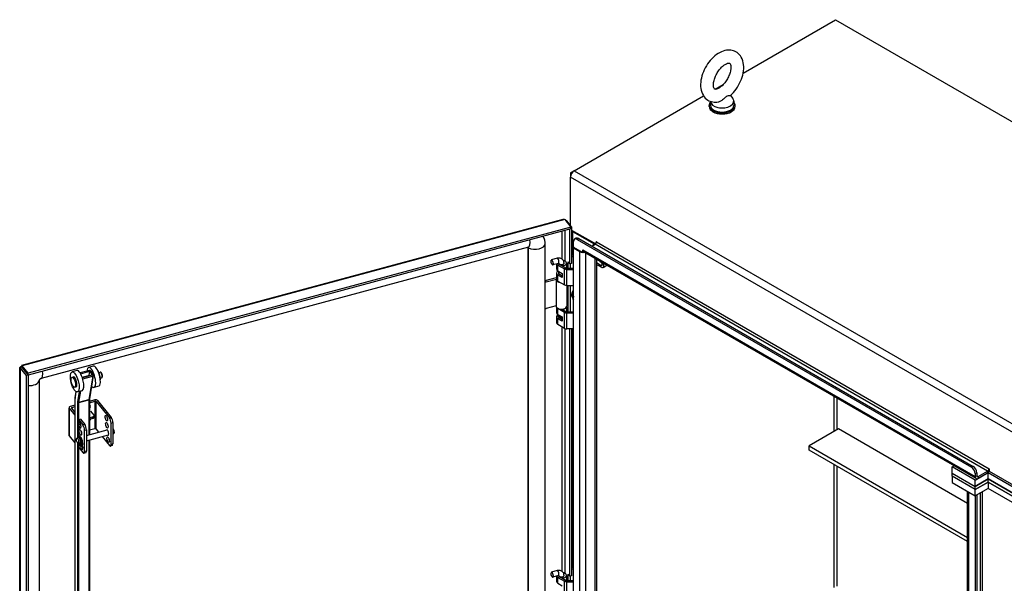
# Model space of a CAD drawing. Extents: x 807 to 1172, y 30 to 260.
# Tile 213 of 214: x 1086 to 1126, y 231 to 253. Entities that reach past the tile are written whole.
import ezdxf

# ---------------------------------------------------------------- set-up
doc = ezdxf.new("R2010")
doc.units = 0
doc.header["$LTSCALE"] = 4
doc.header["$MEASUREMENT"] = 0
doc.layers.get('0').update_dxf_attribs({"linetype": 'CONTINUOUS'})

msp = doc.modelspace()

# ---------------------------------------------------------------- linework, layer by layer
for p, q in [((1115.041, 251.249), (1118.798, 253.417)), ((1118.798, 253.417), (1154.647, 232.72)), ((1113.9, 250.59), (1114.229, 250.78)), ((1108.162, 247.277), (1113.43, 250.318)), ((1113.712, 250.098), (1113.712, 249.934)), ((1114.527, 250.338), (1114.619, 250.217)), ((1114.659, 250.107), (1114.659, 249.934)), ((1113.657, 249.891), (1113.657, 249.934)), ((1114.714, 249.891), (1114.714, 249.934)), ((1108.162, 247.277), (1108.015, 247.192)), ((1108.015, 247.192), (1108.015, 247.023)), ((1108.058, 247.167), (1108.015, 247.192)), ((1108.162, 247.277), (1144.011, 226.579)), ((1108.015, 245.053), (1108.015, 247.023)), ((1143.865, 226.325), (1108.015, 247.023)), ((1085.693, 239.379), (1107.711, 245.307)), ((1107.785, 245.29), (1085.706, 239.346)), ((1107.785, 245.29), (1108.027, 244.99)), ((1107.833, 245.23), (1107.865, 245.239)), ((1108.063, 244.994), (1107.865, 245.239)), ((1108.027, 244.99), (1085.948, 239.046)), ((1108.027, 244.918), (1085.948, 238.974)), ((1107.68, 243.682), (1107.68, 244.825)), ((1107.786, 244.853), (1107.786, 243.61)), ((1107.983, 243.491), (1107.983, 244.906)), ((1108.027, 244.985), (1108.063, 244.994)), ((1108.027, 244.918), (1108.027, 244.99)), ((1108.063, 244.994), (1108.063, 243.512)), ((1108.063, 244.869), (1109.04, 244.305)), ((1108.13, 244.83), (1108.099, 244.812)), ((1108.099, 244.812), (1108.957, 244.317)), ((1108.099, 244.812), (1108.099, 243.862)), ((1108.141, 244.177), (1108.141, 244.4)), ((1108.247, 244.533), (1108.185, 244.497)), ((1108.29, 244.487), (1108.353, 244.523)), ((1108.29, 244.487), (1124.333, 235.225)), ((1108.353, 244.523), (1124.395, 235.261)), ((1109.065, 244.391), (1109.07, 244.393)), ((1109.065, 244.344), (1109.065, 244.391)), ((1109.075, 244.385), (1125.043, 235.166)), ((1106.304, 244.171), (1086.483, 238.835)), ((1106.288, 201.837), (1106.288, 244.166)), ((1106.312, 201.8), (1106.312, 244.145)), ((1106.984, 201.969), (1106.984, 244.315)), ((1108.141, 244.177), (1108.515, 243.961)), ((1108.172, 244.159), (1108.141, 244.141)), ((1108.141, 244.141), (1108.396, 243.994)), ((1108.141, 201.738), (1108.141, 244.141)), ((1108.396, 243.994), (1108.428, 244.012)), ((1108.396, 201.591), (1108.396, 243.994)), ((1108.515, 243.961), (1108.515, 244.062)), ((1108.515, 244.062), (1108.515, 244.062)), ((1108.515, 244.062), (1108.515, 244.062)), ((1108.515, 244.062), (1124.483, 234.843)), ((1108.515, 243.961), (1108.553, 243.983)), ((1124.517, 234.766), (1108.549, 243.985)), ((1108.889, 244.213), (1109.019, 244.288)), ((1108.957, 244.317), (1108.988, 244.335)), ((1108.957, 244.252), (1108.957, 244.317)), ((1124.986, 235.069), (1109.019, 244.288)), ((1107.229, 243.635), (1107.233, 243.645)), ((1107.476, 243.718), (1107.244, 243.655)), ((1107.791, 243.608), (1107.746, 243.582)), ((1107.916, 243.316), (1107.916, 243.574)), ((1107.916, 243.574), (1107.983, 243.491)), ((1108.063, 243.837), (1108.103, 243.86)), ((1108.063, 243.811), (1108.141, 243.766)), ((1108.103, 243.86), (1108.141, 243.838)), ((1108.633, 243.937), (1108.633, 201.591)), ((1109.019, 201.813), (1109.019, 243.714)), ((1109.068, 243.686), (1109.068, 201.882)), ((1109.259, 243.551), (1109.227, 243.57)), ((1107.276, 243.461), (1107.285, 243.455)), ((1107.531, 243.514), (1107.299, 243.451)), ((1107.445, 243.491), (1107.445, 243.287)), ((1107.505, 243.442), (1107.567, 243.478)), ((1107.505, 243.205), (1107.505, 243.442)), ((1107.505, 243.442), (1107.77, 243.289)), ((1107.505, 243.205), (1107.677, 243.105)), ((1107.542, 243.5), (1107.542, 243.516)), ((1107.542, 243.09), (1107.542, 243.183)), ((1107.567, 243.478), (1107.832, 243.325)), ((1107.677, 243.415), (1107.677, 243.461)), ((1107.677, 243.461), (1107.7, 243.412)), ((1107.7, 243.401), (1107.7, 243.412)), ((1107.753, 243.5), (1107.753, 243.525)), ((1107.77, 243.289), (1107.832, 243.325)), ((1107.77, 242.642), (1107.77, 243.289)), ((1107.85, 243.525), (1107.85, 243.319)), ((1107.869, 243.316), (1108.141, 243.316)), ((1107.869, 243.266), (1107.869, 243.316)), ((1107.869, 243.266), (1108.141, 243.266)), ((1107.869, 242.618), (1107.869, 243.266)), ((1108.063, 243.512), (1107.983, 243.491)), ((1107.996, 243.494), (1107.996, 243.316)), ((1109.068, 243.542), (1109.259, 243.431)), ((1109.259, 243.358), (1109.068, 243.469)), ((1109.259, 243.431), (1109.311, 243.461)), ((1109.34, 243.35), (1109.495, 243.439)), ((1106.984, 242.814), (1107.445, 242.939)), ((1107.02, 242.76), (1106.984, 242.805)), ((1107.02, 242.76), (1107.446, 242.874)), ((1107.447, 242.862), (1107.432, 242.862)), ((1107.432, 242.856), (1107.432, 241.776)), ((1107.445, 243.115), (1107.445, 242.877)), ((1107.505, 243.032), (1107.567, 243.068)), ((1107.677, 242.932), (1107.505, 243.032)), ((1107.505, 242.795), (1107.505, 243.032)), ((1107.505, 242.795), (1107.77, 242.642)), ((1107.567, 243.068), (1107.677, 243.004)), ((1107.677, 243.105), (1107.677, 242.932)), ((1107.677, 243.051), (1107.677, 243.051)), ((1107.677, 243.004), (1107.677, 243.051)), ((1107.863, 242.618), (1107.863, 241.776)), ((1107.869, 242.618), (1108.141, 242.618)), ((1107.916, 241.546), (1107.916, 242.618)), ((1107.996, 242.618), (1107.996, 241.546)), ((1108.141, 242.174), (1108.125, 242.182)), ((1108.128, 242.136), (1108.141, 242.13)), ((1107.432, 241.791), (1107.02, 241.68)), ((1107.445, 241.733), (1107.445, 241.517)), ((1107.505, 241.672), (1107.515, 241.678)), ((1107.77, 241.519), (1107.505, 241.672)), ((1107.505, 241.435), (1107.505, 241.672)), ((1107.664, 241.652), (1107.832, 241.555)), ((1107.677, 241.644), (1107.677, 241.653)), ((1107.7, 241.642), (1107.694, 241.655)), ((1107.7, 241.631), (1107.7, 241.642)), ((1107.77, 241.519), (1107.832, 241.555)), ((1107.85, 241.733), (1107.85, 241.548)), ((1107.445, 241.344), (1107.445, 241.107)), ((1107.546, 241.315), (1107.487, 241.413)), ((1107.505, 241.435), (1107.677, 241.335)), ((1107.505, 241.262), (1107.567, 241.298)), ((1107.677, 241.162), (1107.505, 241.262)), ((1107.505, 241.024), (1107.505, 241.262)), ((1107.544, 241.317), (1107.544, 241.318)), ((1107.567, 241.298), (1107.677, 241.234)), ((1107.569, 241.368), (1107.569, 241.397)), ((1107.569, 241.368), (1107.585, 241.36)), ((1107.585, 241.388), (1107.585, 241.36)), ((1107.594, 241.365), (1107.589, 241.362)), ((1107.604, 241.288), (1107.59, 241.284)), ((1107.594, 241.353), (1107.594, 241.383)), ((1107.649, 241.28), (1107.649, 241.351)), ((1107.649, 241.351), (1107.649, 241.268)), ((1107.649, 241.28), (1107.649, 241.268)), ((1107.677, 241.335), (1107.677, 241.162)), ((1107.677, 241.28), (1107.677, 241.281)), ((1107.677, 241.234), (1107.677, 241.281)), ((1107.77, 240.871), (1107.77, 241.519)), ((1107.869, 241.495), (1107.869, 241.546)), ((1107.869, 241.546), (1108.141, 241.546)), ((1108.141, 241.495), (1107.869, 241.495)), ((1107.869, 240.847), (1107.869, 241.495)), ((1107.77, 240.871), (1107.505, 241.024)), ((1107.68, 230.987), (1107.68, 240.923)), ((1107.786, 240.863), (1107.786, 230.915)), ((1108.141, 240.847), (1107.869, 240.847)), ((1107.983, 230.796), (1107.983, 240.847)), ((1108.063, 240.847), (1108.063, 230.817)), ((1108.099, 240.847), (1108.099, 231.167)), ((1085.61, 195.67), (1085.61, 239.275)), ((1085.706, 239.273), (1085.626, 239.252)), ((1085.626, 239.252), (1085.868, 238.952)), ((1085.626, 239.252), (1085.626, 195.612)), ((1085.948, 239.046), (1085.706, 239.346)), ((1085.706, 239.274), (1085.706, 239.346)), ((1085.706, 239.274), (1085.948, 238.974)), ((1085.706, 239.273), (1085.948, 238.973)), ((1085.744, 239.227), (1085.744, 239.226)), ((1087.929, 239.154), (1087.737, 239.102)), ((1088.446, 239.161), (1088.063, 239.058)), ((1088.601, 239.335), (1088.409, 239.283)), ((1085.948, 238.973), (1085.868, 238.952)), ((1085.868, 238.952), (1085.868, 195.312)), ((1085.948, 238.974), (1085.948, 239.046)), ((1085.948, 238.973), (1085.948, 195.333)), ((1086.396, 238.762), (1086.396, 217.267)), ((1087.735, 238.883), (1087.792, 238.898)), ((1088.082, 239.028), (1088.463, 239.131)), ((1088.149, 238.882), (1088.462, 238.966)), ((1088.559, 238.963), (1088.158, 238.855)), ((1088.171, 238.814), (1088.173, 238.824)), ((1088.173, 238.824), (1088.576, 238.933)), ((1088.576, 238.933), (1088.417, 237.98)), ((1088.434, 238.958), (1088.463, 239.131)), ((1088.601, 238.956), (1088.441, 238.003)), ((1088.463, 239.131), (1088.559, 238.963)), ((1088.502, 239.141), (1088.597, 238.973)), ((1088.831, 239.082), (1088.876, 239.094)), ((1088.893, 238.852), (1088.938, 238.864)), ((1087.845, 238.474), (1087.902, 238.49)), ((1088.821, 238.518), (1088.629, 238.466)), ((1087.853, 238), (1087.853, 218.137)), ((1087.857, 218.126), (1087.857, 237.989)), ((1087.896, 238.301), (1087.859, 238.076)), ((1087.862, 238.059), (1087.902, 238.297)), ((1088.149, 238.337), (1087.957, 238.285)), ((1088.027, 238.304), (1087.958, 237.891)), ((1088.012, 237.855), (1088.415, 237.963)), ((1088.013, 237.871), (1088.089, 238.321)), ((1088.013, 237.871), (1088.417, 237.98)), ((1088.415, 237.963), (1088.415, 236.545)), ((1088.44, 237.985), (1088.44, 236.551)), ((1088.663, 237.961), (1088.44, 237.901)), ((1118.741, 236.681), (1118.741, 238.101)), ((1118.854, 238.036), (1118.854, 236.746)), ((1087.617, 237.649), (1087.617, 236.525)), ((1087.625, 237.628), (1087.853, 237.346)), ((1087.625, 236.504), (1087.625, 237.628)), ((1087.853, 237.743), (1087.666, 237.693)), ((1087.714, 237.628), (1087.853, 237.456)), ((1087.735, 237.66), (1087.853, 237.692)), ((1087.735, 237.602), (1087.735, 237.66)), ((1087.956, 237.867), (1087.956, 236.421)), ((1088.012, 237.158), (1088.012, 237.855)), ((1088.44, 237.85), (1088.662, 237.91)), ((1088.662, 237.91), (1088.662, 236.786)), ((1088.719, 236.774), (1088.719, 237.898)), ((1088.719, 237.898), (1089.256, 237.233)), ((1088.775, 237.938), (1089.329, 237.252)), ((1088.006, 237.157), (1088.179, 236.943)), ((1088.006, 237.157), (1088.006, 237.018)), ((1088.079, 237.176), (1088.012, 237.158)), ((1088.079, 237.176), (1088.251, 236.962)), ((1088.44, 237.496), (1088.49, 237.51)), ((1088.44, 237.233), (1088.572, 237.268)), ((1088.572, 237.203), (1088.44, 237.167)), ((1088.49, 237.51), (1088.622, 237.347)), ((1088.572, 237.268), (1088.572, 237.203)), ((1088.631, 237.322), (1088.631, 237.256)), ((1089.329, 237.252), (1089.256, 237.233)), ((1088.006, 236.956), (1088.006, 236.515)), ((1088.012, 237.02), (1088.048, 237.03)), ((1088.012, 236.956), (1088.012, 237.02)), ((1088.079, 236.974), (1088.012, 236.956)), ((1088.251, 236.962), (1088.179, 236.943)), ((1088.246, 236.73), (1088.318, 236.75)), ((1088.318, 236.75), (1088.318, 235.885)), ((1088.318, 236.519), (1089.168, 236.747)), ((1088.662, 236.786), (1088.44, 236.726)), ((1088.719, 236.774), (1088.817, 236.653)), ((1089.323, 237.02), (1089.396, 237.04)), ((1089.323, 236.155), (1089.323, 237.02)), ((1089.396, 237.04), (1089.396, 236.175)), ((1118.922, 236.786), (1117.726, 236.095)), ((1124.167, 233.758), (1118.922, 236.786)), ((1087.625, 236.504), (1087.853, 236.222)), ((1087.93, 236.414), (1088.007, 236.435)), ((1088.018, 236.519), (1087.998, 236.513)), ((1088.014, 236.513), (1088.034, 236.518)), ((1088.024, 236.43), (1088.014, 236.513)), ((1088.044, 236.433), (1088.026, 236.428)), ((1088.034, 236.518), (1088.044, 236.433)), ((1088.043, 236.444), (1088.09, 236.457)), ((1088.1, 236.407), (1088.084, 236.311)), ((1088.12, 236.412), (1088.1, 236.407)), ((1088.246, 235.865), (1088.246, 236.73)), ((1088.318, 236.3), (1089.223, 236.543)), ((1088.962, 236.473), (1089.256, 236.109)), ((1089.396, 236.59), (1089.442, 236.603)), ((1087.956, 236.229), (1087.956, 218.004)), ((1087.985, 236.21), (1088.062, 236.231)), ((1088.006, 236.204), (1088.006, 236.033)), ((1088.006, 236.033), (1088.179, 235.819)), ((1088.012, 217.992), (1088.012, 236.025)), ((1088.032, 236.223), (1088.029, 236.212)), ((1088.074, 236.216), (1088.094, 236.221)), ((1088.085, 236.143), (1088.074, 236.216)), ((1088.09, 236.25), (1088.075, 236.246)), ((1088.085, 236.143), (1088.105, 236.148)), ((1088.093, 236.239), (1088.104, 236.242)), ((1088.094, 236.247), (1088.128, 236.229)), ((1088.094, 236.221), (1088.105, 236.148)), ((1088.098, 236.118), (1088.109, 236.12)), ((1088.135, 236.083), (1088.116, 236.078)), ((1088.415, 236.326), (1088.415, 218.467)), ((1088.44, 236.333), (1088.44, 218.449)), ((1089.37, 236.105), (1089.297, 236.085)), ((1089.396, 236.175), (1089.323, 236.155)), ((1117.726, 236.095), (1124.167, 232.376)), ((1117.726, 235.922), (1117.726, 236.095)), ((1088.293, 235.815), (1088.22, 235.795)), ((1088.318, 235.885), (1088.246, 235.865)), ((1124.167, 232.203), (1117.726, 235.922)), ((1118.741, 230.341), (1118.741, 235.336)), ((1118.854, 235.271), (1118.854, 230.389)), ((1123.548, 235.246), (1123.617, 235.286)), ((1124.483, 234.706), (1123.548, 235.246)), ((1123.548, 234.987), (1123.548, 235.246)), ((1124.395, 235.261), (1124.333, 235.225)), ((1125.043, 235.166), (1125.047, 235.169)), ((1125.052, 235.161), (1125.052, 235.06)), ((1123.548, 234.987), (1124.483, 234.447)), ((1123.548, 234.987), (1124.483, 234.447)), ((1123.548, 234.858), (1123.548, 234.987)), ((1124.483, 234.318), (1123.548, 234.858)), ((1123.548, 234.858), (1123.548, 234.599)), ((1124.483, 234.318), (1123.548, 234.858)), ((1124.483, 234.706), (1125.006, 235.009)), ((1124.483, 234.966), (1124.545, 235.001)), ((1124.483, 234.966), (1124.483, 234.843)), ((1124.483, 234.843), (1124.545, 234.879)), ((1125.006, 234.75), (1124.483, 234.447)), ((1124.483, 234.447), (1125.006, 234.75)), ((1124.545, 235.001), (1124.545, 234.879)), ((1124.545, 234.879), (1124.601, 234.847)), ((1124.601, 234.847), (1124.986, 235.069)), ((1124.601, 234.775), (1124.986, 234.997)), ((1124.601, 234.847), (1124.601, 234.775)), ((1124.986, 234.997), (1124.986, 235.069)), ((1125.006, 235.009), (1126.739, 234.008)), ((1125.006, 234.75), (1125.006, 235.009)), ((1126.298, 234.004), (1125.006, 234.75)), ((1125.006, 234.75), (1126.298, 234.004)), ((1125.006, 234.62), (1125.006, 234.75)), ((1125.052, 235.06), (1126.802, 234.05)), ((1123.548, 234.599), (1124.483, 234.059)), ((1124.483, 234.447), (1124.483, 234.706)), ((1124.483, 234.318), (1125.006, 234.62)), ((1125.006, 234.62), (1124.483, 234.318)), ((1124.483, 234.318), (1124.483, 234.447)), ((1125.006, 234.361), (1124.483, 234.059)), ((1125.006, 234.62), (1126.277, 233.886)), ((1125.006, 234.62), (1125.006, 234.361)), ((1126.277, 233.886), (1125.006, 234.62)), ((1126.277, 233.627), (1125.006, 234.361)), ((1124.167, 193.167), (1124.167, 234.241)), ((1124.208, 234.217), (1124.208, 193.11)), ((1124.208, 234.217), (1124.483, 234.059)), ((1124.483, 234.059), (1124.483, 234.318)), ((1124.545, 234.095), (1124.483, 234.059)), ((1124.483, 234.059), (1124.483, 192.951)), ((1124.545, 234.095), (1124.545, 192.987)), ((1124.693, 193.433), (1124.693, 234.181)), ((1124.768, 234.224), (1124.768, 193.433)), ((1108.063, 231.142), (1108.103, 231.165)), ((1108.103, 231.165), (1108.141, 231.143)), ((1107.229, 230.94), (1107.233, 230.95)), ((1107.476, 231.023), (1107.244, 230.961)), ((1107.276, 230.766), (1107.285, 230.76)), ((1107.531, 230.819), (1107.299, 230.756)), ((1107.445, 230.796), (1107.445, 230.593)), ((1107.505, 230.747), (1107.567, 230.783)), ((1107.505, 230.51), (1107.505, 230.747)), ((1107.505, 230.747), (1107.77, 230.594)), ((1107.542, 230.805), (1107.542, 230.821)), ((1107.567, 230.783), (1107.832, 230.63)), ((1107.677, 230.72), (1107.677, 230.766)), ((1107.677, 230.766), (1107.7, 230.717)), ((1107.791, 230.913), (1107.746, 230.887)), ((1107.753, 230.805), (1107.753, 230.83)), ((1107.85, 230.83), (1107.85, 230.624)), ((1107.916, 230.621), (1107.916, 230.879)), ((1107.916, 230.879), (1107.983, 230.796)), ((1108.063, 230.817), (1107.983, 230.796)), ((1107.996, 230.799), (1107.996, 230.621)), ((1108.063, 231.116), (1108.141, 231.071)), ((1107.505, 230.51), (1107.677, 230.41)), ((1107.7, 230.706), (1107.7, 230.717)), ((1107.77, 230.594), (1107.832, 230.63)), ((1107.77, 229.947), (1107.77, 230.594)), ((1107.869, 230.621), (1108.141, 230.621)), ((1107.869, 230.571), (1107.869, 230.621)), ((1107.869, 230.571), (1108.141, 230.571)), ((1107.869, 229.923), (1107.869, 230.571))]:
    msp.add_line(p, q)
for centre, major_axis, ratio, start_param, end_param in [((1114.185, 249.934), (0.529, 0), 0.57735, 2.681474, 6.743304), ((1114.185, 250.107), (0.474, 0), 0.57735, 3.175404, 6.696629), ((1114.185, 249.891), (0.529, 0), 0.57735, 3.141593, 6.283185), ((1114.185, 249.934), (0.474, 0), 0.57735, 3.141593, 6.283185), ((1108.162, 247.108), (0.103, 0.179), 0.57735, 0.785398, 2.356194), ((1108.246, 244.896), (0.207, 0), 0.57735, 3.628943, 3.926991), ((1106.2, 244.557), (0.104, -0.386), 0.345066, 0, 1.24897), ((1106.264, 244.132), (0.617, 0.498), 0.739997, 5.814596, 6.24561), ((1108.29, 244.314), (-0.106, 0.183), 0.57735, 5.497787, 7.068583), ((1108.353, 244.35), (-0.106, 0.183), 0.57735, 5.497787, 6.283185), ((1109.019, 244.353), (0.0397, 0.0687), 0.57735, 3.926991, 5.497787), ((1109.07, 244.388), (-0.00331, 0.00572), 0.57735, 3.926991, 7.068583), ((1106.384, 244.182), (-0.0966, 0), 0.57735, 0.268362, 0.725592), ((1106.264, 244.132), (0.0411, 0.0332), 0.739997, 5.744479, 6.444846), ((1106.583, 244.315), (0.4, 0), 0.57735, 3.967451, 6.283185), ((1108.515, 244.062), (0.167, 0), 0.57735, 3.926991, 4.669104), ((1108.633, 244.13), (-0.084, -0.145), 0.57735, 5.497787, 6.283185), ((1108.515, 244.062), (0.167, 0), 0.57735, 4.754178, 5.070709), ((1108.9, 244.285), (0.0793, 0), 0.57735, 5.497787, 7.068583), ((1107.272, 243.553), (0.027, -0.102), 0.345066, 5.906707, 9.801257), ((1107.504, 243.616), (0.027, -0.102), 0.345066, 0, 3.141593), ((1107.648, 243.525), (0.202, 0), 0.57735, 4.974792, 7.068583), ((1107.648, 243.525), (-0.202, 0), 0.57735, 3.926991, 4.329641), ((1108.103, 243.774), (-0.0529, 0.0916), 0.57735, 5.497787, 6.058041), ((1109.227, 243.606), (-0.0224, 0.0388), 0.57735, 1.110147, 2.356194), ((1107.648, 243.115), (-0.202, 0), 0.57735, 5.451746, 7.068583), ((1107.648, 243.287), (-0.202, 0), 0.57735, 0, 0.785398), ((1107.648, 243.525), (-0.202, 0), 0.57735, 0.280417, 0.785398), ((1107.648, 243.525), (-0.114, 0), 0.57735, 0.159232, 0.785398), ((1107.648, 243.525), (-0.106, 0), 0.57735, 0.153374, 3.141593), ((1107.648, 243.525), (0.114, 0), 0.57735, 4.974792, 6.708088), ((1107.869, 243.347), (0.141, 0), 0.57735, 3.926991, 4.712389), ((1107.869, 243.347), (0.0529, 0), 0.57735, 3.926991, 4.712389), ((1109.259, 243.491), (0.0366, -0.0634), 0.57735, 5.497787, 8.63938), ((1109.259, 243.491), (0.081, -0.141), 0.57735, 5.497787, 7.75896), ((1107.02, 242.716), (0.0411, 0.0332), 0.739997, 1.03209, 1.907643), ((1107.648, 242.856), (-0.216, 0), 0.57735, 6.232336, 7.687158), ((1107.648, 242.877), (-0.202, 0), 0.57735, 0, 0.785398), ((1107.648, 243.115), (-0.114, 0), 0.57735, 5.895869, 7.068583), ((1107.648, 243.115), (0.114, 0), 0.57735, 4.974792, 4.975816), ((1107.869, 242.699), (0.141, 0), 0.57735, 3.926991, 4.712389), ((1108.265, 242.14), (-0.144, 0.249), 0.57735, 6.151494, 7.598507), ((1108.258, 242.136), (-0.134, 0.232), 0.57735, 6.165701, 6.939285), ((1108.219, 242.114), (-0.101, 0.175), 0.57735, 6.081369, 8.055798), ((1108.219, 242.114), (0.067, -0.117), 0.57735, 3.805759, 4.208475), ((1108.229, 242.119), (-0.066, 0.113), 0.57735, 0.751235, 1.063438), ((1108.234, 242.122), (-0.099, 0.172), 0.57735, 6.220072, 6.232028), ((1107.02, 241.723), (-0.0411, -0.0332), 0.739997, 0.156537, 1.03209), ((1107.648, 241.776), (-0.216, 0), 0.57735, 0, 2.007129), ((1107.648, 241.755), (-0.202, 0), 0.57735, 0.285566, 0.785398), ((1107.648, 241.755), (0.202, 0), 0.57735, 4.974792, 5.997619), ((1107.648, 241.776), (0.216, 0), 0.57735, 5.148721, 6.283185), ((1107.869, 241.577), (0.0529, 0), 0.57735, 3.926991, 4.712389), ((1107.648, 241.344), (-0.202, 0), 0.57735, 5.64268, 7.068583), ((1107.648, 241.517), (-0.202, 0), 0.57735, 0, 0.785398), ((1107.648, 241.445), (-0.171, 0), 0.57735, 0.336017, 0.673567), ((1107.648, 241.344), (-0.114, 0), 0.57735, 0.204924, 0.785398), ((1107.648, 241.344), (-0.114, 0), 0.57735, 5.471606, 5.838767), ((1107.648, 241.328), (0.104, 0), 0.57735, 2.427229, 2.659565), ((1107.648, 241.328), (-0.0829, 0), 0.57735, 5.497787, 6.056666), ((1107.648, 241.353), (-0.0533, 0), 0.57735, 0, 1.596047), ((1107.648, 241.328), (0.0829, 0), 0.57735, 4.151945, 4.728621), ((1107.648, 241.328), (0.0829, 0), 0.57735, 4.153273, 4.728621), ((1107.648, 241.328), (-0.104, 0), 0.57735, 1.216427, 1.587028), ((1107.648, 241.344), (0.114, 0), 0.57735, 4.974792, 4.975816), ((1107.869, 241.577), (-0.141, 0), 0.57735, 0.785398, 1.570796), ((1107.648, 241.107), (-0.202, 0), 0.57735, 0, 0.785398), ((1107.869, 240.929), (-0.141, 0), 0.57735, 0.785398, 1.570796), ((1088.039, 238.746), (-0.11, 0.409), 0.345066, 3.141593, 6.283185), ((1088.519, 238.875), (-0.11, 0.409), 0.345066, 2.52729, 7.080704), ((1088.463, 239.131), (0.0417, -0.007), 0.749203, 0.547999, 2.118795), ((1088.711, 238.926), (-0.11, 0.409), 0.345066, 3.141593, 6.283185), ((1088.793, 238.949), (-0.062, 0.23), 0.345066, 3.687549, 5.737229), ((1086.444, 238.796), (-0.617, -0.498), 0.739997, 5.064308, 5.06541), ((1085.996, 238.772), (0.4, 0), 0.57735, 4.592091, 6.23503), ((1086.379, 239.221), (0.104, -0.386), 0.345066, 0, 1.24897), ((1087.847, 238.694), (0.055, -0.204), 0.345066, 0, 3.141593), ((1088.156, 238.854), (-0.0417, 0.007), 0.749203, 2.007274, 2.118795), ((1088.481, 238.864), (-0.027, 0.102), 0.345066, 5.495891, 6.520384), ((1088.559, 238.963), (0.0417, -0.007), 0.749203, 5.260388, 6.831184), ((1088.778, 238.944), (-0.062, 0.23), 0.345066, 4.164153, 5.260625), ((1088.907, 238.979), (-0.031, 0.115), 0.345066, 3.141593, 6.283185), ((1087.895, 238), (-0.0423, 0), 0.57735, 0, 0.436332), ((1088.009, 237.8), (-0.094, 0.349), 0.345066, 0.646443, 0.908242), ((1087.9, 238.069), (-0.0417, 0.007), 0.749203, 0, 0.547999), ((1088.398, 237.985), (0.0423, 0), 0.57735, 5.148721, 6.283185), ((1088.451, 237.919), (0.022, -0.0817), 0.345066, 3.788035, 4.049835), ((1088.399, 238.01), (0.0417, -0.007), 0.749203, 5.260388, 6.283185), ((1088.699, 237.917), (0.0846, 0), 0.57735, 0.436332, 2.007129), ((1087.702, 237.649), (-0.0846, 0), 0.57735, 5.148721, 6.719518), ((1087.752, 237.638), (-0.0423, 0), 0.57735, 5.148721, 6.719518), ((1088.009, 237.8), (0.033, -0.123), 0.345066, 3.788035, 4.049835), ((1087.994, 237.877), (-0.0423, 0), 0.57735, 0.436332, 2.007129), ((1087.996, 237.901), (-0.0417, 0.007), 0.749203, 0.547999, 2.118795), ((1088.048, 237.81), (-0.022, 0.0817), 0.345066, 0.646443, 0.908242), ((1088.406, 237.676), (0.0658, 0.0532), 0.739997, 4.637416, 6.851542), ((1088.372, 237.718), (0.0658, 0.0532), 0.739997, 5.271648, 5.836759), ((1088.68, 237.888), (-0.0423, 0), 0.57735, 3.577925, 5.148721), ((1087.994, 237.18), (-0.0423, 0), 0.57735, 1.845401, 2.007129), ((1088.397, 237.164), (-0.0797, -0.0643), 0.739997, 1.510728, 2.499224), ((1088.529, 237.322), (0.102, 0), 0.57735, 5.148721, 6.719518), ((1088.529, 237.256), (0.102, 0), 0.57735, 5.148721, 6.283185), ((1089.203, 237.239), (0.03, -0.113), 0.345066, 4.348547, 5.07623), ((1089.256, 237.103), (0.041, -0.153), 0.345066, 0.908242, 2.479038), ((1089.329, 237.123), (-0.041, 0.153), 0.345066, 4.049835, 5.620631), ((1088.052, 236.929), (-0.03, 0.113), 0.345066, 1.235331, 6.864338), ((1088.125, 236.949), (0.03, -0.113), 0.345066, 4.391309, 5.07623), ((1088.179, 236.813), (0.041, -0.153), 0.345066, 0.908242, 2.479038), ((1088.251, 236.833), (-0.041, 0.153), 0.345066, 4.049835, 5.620631), ((1088.68, 236.764), (0.0423, 0), 0.57735, 0.436332, 2.007129), ((1089.178, 236.641), (-0.03, 0.113), 0.345066, 2.695989, 6.728789), ((1089.226, 236.951), (0.03, -0.113), 0.345066, 4.348547, 5.07623), ((1089.415, 236.705), (0.027, -0.102), 0.345066, 0, 2.920955), ((1087.702, 236.525), (-0.0846, 0), 0.57735, 0, 0.436332), ((1088.057, 236.296), (-0.059, 0.218), 0.345066, 6.087711, 7.14163), ((1088.057, 236.296), (0.059, -0.218), 0.345066, 4.998887, 8.295143), ((1088.035, 236.333), (0.027, -0.102), 0.345066, 0, 3.141593), ((1088.077, 236.301), (-0.059, 0.218), 0.345066, 6.087711, 6.283185), ((1088.065, 236.341), (-0.027, 0.102), 0.345066, 4.922919, 6.148214), ((1088.065, 236.341), (-0.0246, 0.0915), 0.345066, 4.869195, 6.17934), ((1088.101, 236.351), (-0.03, 0.113), 0.345066, 4.697691, 6.728789), ((1088.149, 236.661), (0.03, -0.113), 0.345066, 4.348547, 5.07623), ((1088.077, 236.301), (0.059, -0.218), 0.345066, 0, 2.011958), ((1089.278, 236.368), (0.03, -0.113), 0.345066, 4.348547, 5.07623), ((1088.02, 236.228), (0.0055, -0.0204), 0.345066, 5.10853, 6.842361), ((1088.057, 236.225), (-0.011, 0.0409), 0.345066, 4.3989, 4.878288), ((1088.128, 236.059), (0.03, -0.113), 0.345066, 4.358427, 8.1425), ((1088.045, 236.336), (-0.0246, 0.0915), 0.345066, 3.733049, 4.341619), ((1088.09, 236.271), (0.0066, -0.0245), 0.345066, 4.894245, 5.969697), ((1088.093, 236.138), (0.0055, -0.0204), 0.345066, 4.3989, 6.211111), ((1088.077, 236.23), (0.011, -0.0409), 0.345066, 1.257308, 1.940339), ((1088.065, 236.341), (0.0246, -0.0915), 0.345066, 0, 0.033601), ((1088.065, 236.341), (0.027, -0.102), 0.345066, 6.196742, 6.513815), ((1088.045, 236.336), (0.059, -0.217), 0.345066, 6.211111, 7.06686), ((1088.128, 236.059), (-0.03, 0.113), 0.345066, 5.551809, 6.184345), ((1088.113, 236.143), (0.0055, -0.0204), 0.345066, 4.3989, 5.81271), ((1088.131, 236.209), (-0.0055, 0.0204), 0.345066, 3.925267, 5.969697), ((1088.2, 236.078), (0.03, -0.113), 0.345066, 4.441493, 5.07623), ((1089.256, 236.238), (0.041, -0.153), 0.345066, 5.620631, 7.191427), ((1089.329, 236.258), (0.041, -0.153), 0.345066, 0, 0.908242), ((1088.179, 235.948), (0.041, -0.153), 0.345066, 5.620631, 7.191427), ((1088.251, 235.968), (0.041, -0.153), 0.345066, 0, 0.908242), ((1124.333, 235.052), (0.106, -0.183), 0.57735, 0.785398, 2.356194), ((1124.395, 235.088), (-0.106, 0.183), 0.57735, 3.926991, 5.497787), ((1124.986, 235.134), (0.0397, 0.0687), 0.57735, 3.926991, 5.497787), ((1125.047, 235.164), (-0.00331, 0.00572), 0.57735, 3.926991, 7.068583), ((1124.601, 234.911), (-0.084, -0.145), 0.57735, 5.497787, 7.068583), ((1124.601, 234.911), (-0.0397, -0.0687), 0.57735, 5.497787, 7.068583), ((1124.986, 235.134), (0.084, 0.145), 0.57735, 3.926991, 4.525361), ((1108.103, 231.079), (-0.0529, 0.0916), 0.57735, 5.497787, 6.058041), ((1107.272, 230.858), (0.027, -0.102), 0.345066, 5.906707, 9.801257), ((1107.648, 230.83), (-0.202, 0), 0.57735, 0.280417, 0.785398), ((1107.504, 230.921), (0.027, -0.102), 0.345066, 0, 3.141593), ((1107.648, 230.83), (-0.114, 0), 0.57735, 0.159232, 0.785398), ((1107.648, 230.83), (-0.106, 0), 0.57735, 0.153374, 3.141593), ((1107.648, 230.83), (0.114, 0), 0.57735, 4.974792, 6.708088), ((1107.648, 230.83), (0.202, 0), 0.57735, 4.974792, 7.068583), ((1107.648, 230.83), (-0.202, 0), 0.57735, 3.926991, 4.329641), ((1107.648, 230.593), (-0.202, 0), 0.57735, 0, 0.785398), ((1107.869, 230.652), (0.141, 0), 0.57735, 3.926991, 4.712389), ((1107.869, 230.652), (0.0529, 0), 0.57735, 3.926991, 4.712389)]:
    msp.add_ellipse(centre, major_axis=major_axis, ratio=ratio, start_param=start_param, end_param=end_param)
for centre, major_axis in [((1107.264, 243.551), (-0.0253, 0.094)), ((1087.847, 238.694), (0.11, -0.409)), ((1087.79, 238.678), (-0.055, 0.204)), ((1089.13, 237.219), (0.03, -0.113)), ((1088.076, 236.641), (0.03, -0.113)), ((1089.153, 236.931), (0.03, -0.113)), ((1087.958, 236.312), (0.027, -0.102)), ((1089.205, 236.349), (0.03, -0.113)), ((1107.264, 230.856), (-0.0253, 0.094))]:
    msp.add_ellipse(centre, major_axis=major_axis, ratio=0.345066)
for points, knots in [([(1114.519, 250.331), (1114.606, 250.409), (1114.687, 250.499), (1114.828, 250.697), (1114.888, 250.803), (1114.984, 251.023), (1115.02, 251.137), (1115.063, 251.365), (1115.07, 251.48), (1115.046, 251.696), (1115.017, 251.799), (1114.92, 251.965), (1114.862, 252.031), (1114.73, 252.122), (1114.661, 252.152), (1114.514, 252.183), (1114.437, 252.184), (1114.271, 252.16), (1114.184, 252.129), (1114.004, 252.037), (1113.912, 251.971), (1113.742, 251.812), (1113.663, 251.719), (1113.526, 251.519), (1113.467, 251.412), (1113.376, 251.19), (1113.342, 251.076), (1113.305, 250.848), (1113.301, 250.734), (1113.332, 250.52), (1113.365, 250.42), (1113.467, 250.261), (1113.526, 250.199), (1113.66, 250.113), (1113.73, 250.087), (1113.878, 250.06), (1113.956, 250.062), (1114.039, 250.077), (1114.047, 250.079), (1114.055, 250.08)], [0.261563, 0.261563, 0.261563, 0.261563, 0.62135, 0.62135, 0.976082, 0.976082, 1.331071, 1.331071, 1.691089, 1.691089, 2.036596, 2.036596, 2.308947, 2.308947, 2.540145, 2.540145, 2.78527, 2.78527, 3.084411, 3.084411, 3.436619, 3.436619, 3.795977, 3.795977, 4.15044, 4.15044, 4.505792, 4.505792, 4.866062, 4.866062, 5.206985, 5.206985, 5.472738, 5.472738, 5.703209, 5.703209, 5.951887, 5.951887, 5.977455, 5.977455, 5.977455, 5.977455]), ([(1114.054, 250.638), (1114.09, 250.659), (1114.129, 250.686), (1114.209, 250.757), (1114.25, 250.8), (1114.329, 250.898), (1114.366, 250.953), (1114.432, 251.069), (1114.46, 251.13), (1114.504, 251.249), (1114.519, 251.308), (1114.538, 251.413), (1114.541, 251.461), (1114.537, 251.54), (1114.531, 251.571), (1114.516, 251.617), (1114.508, 251.632), (1114.493, 251.651), (1114.491, 251.651), (1114.474, 251.655), (1114.462, 251.657), (1114.421, 251.652), (1114.392, 251.644), (1114.325, 251.613), (1114.289, 251.592), (1114.211, 251.533), (1114.17, 251.496), (1114.09, 251.409), (1114.05, 251.358), (1113.978, 251.248), (1113.945, 251.188), (1113.892, 251.068), (1113.871, 251.008), (1113.842, 250.895), (1113.834, 250.842), (1113.83, 250.751), (1113.833, 250.712), (1113.845, 250.653), (1113.853, 250.632), (1113.869, 250.603), (1113.875, 250.599), (1113.885, 250.592), (1113.892, 250.587), (1113.94, 250.591), (1113.968, 250.597), (1114.019, 250.619), (1114.036, 250.628), (1114.054, 250.638)], [0, 0, 0, 0, 0.255165, 0.255165, 0.522373, 0.522373, 0.798866, 0.798866, 1.078453, 1.078453, 1.354198, 1.354198, 1.619644, 1.619644, 1.872912, 1.872912, 2.131337, 2.131337, 2.517476, 2.517476, 2.769828, 2.769828, 3.040357, 3.040357, 3.292131, 3.292131, 3.554414, 3.554414, 3.8278, 3.8278, 4.106954, 4.106954, 4.385096, 4.385096, 4.655359, 4.655359, 4.913099, 4.913099, 5.164757, 5.164757, 5.463178, 5.463178, 5.873182, 5.873182, 6.154538, 6.154538, 6.283185, 6.283185, 6.283185, 6.283185]), ([(1114.371, 250.304), (1114.363, 250.299), (1114.355, 250.293), (1114.329, 250.272), (1114.311, 250.253), (1114.262, 250.203), (1114.22, 250.161), (1114.133, 250.106), (1114.099, 250.091), (1114.062, 250.082), (1114.058, 250.081), (1114.055, 250.08)], [0.9142381, 0.9142381, 0.9142381, 0.9142381, 0.9520549, 0.9520549, 1.0311037, 1.0311037, 1.1787345, 1.1787345, 1.276263, 1.276263, 1.2880808, 1.2880808, 1.2880808, 1.2880808]), ([(1114.519, 250.331), (1114.517, 250.329), (1114.513, 250.327), (1114.496, 250.322), (1114.476, 250.323), (1114.436, 250.322), (1114.413, 250.322), (1114.384, 250.311), (1114.377, 250.307), (1114.371, 250.304)], [0.635275, 0.635275, 0.635275, 0.635275, 0.6707937, 0.6707937, 0.7825907, 0.7825907, 0.8847232, 0.8847232, 0.9142381, 0.9142381, 0.9142381, 0.9142381]), ([(1107.711, 245.307), (1107.712, 245.307), (1107.713, 245.307), (1107.714, 245.307), (1107.736, 245.312), (1107.76, 245.306), (1107.785, 245.29)], [0.908242, 0.908242, 0.908242, 0.908242, 0.9353272, 0.9353272, 0.9353272, 1.5707963, 1.5707963, 1.5707963, 1.5707963]), ([(1106.984, 244.315), (1106.984, 244.319), (1106.984, 244.322), (1106.983, 244.33), (1106.983, 244.333), (1106.983, 244.341), (1106.983, 244.345), (1106.983, 244.352), (1106.982, 244.356), (1106.982, 244.363), (1106.982, 244.367), (1106.981, 244.371)], [3.14159265, 3.14159265, 3.14159265, 3.14159265, 3.15561616, 3.15561616, 3.16963966, 3.16963966, 3.18366316, 3.18366316, 3.19768667, 3.19768667, 3.21171017, 3.21171017, 3.21171017, 3.21171017]), ([(1106.311, 244.172), (1106.311, 244.172), (1106.31, 244.172), (1106.308, 244.172), (1106.306, 244.171), (1106.304, 244.171)], [4.4978208, 4.4978208, 4.4978208, 4.4978208, 4.5996887, 4.5996887, 4.712389, 4.712389, 4.712389, 4.712389]), ([(1107.753, 243.525), (1107.753, 243.55), (1107.749, 243.576), (1107.732, 243.621), (1107.72, 243.641), (1107.69, 243.675), (1107.672, 243.689), (1107.633, 243.711), (1107.611, 243.719), (1107.564, 243.728), (1107.539, 243.728), (1107.502, 243.724), (1107.489, 243.721), (1107.476, 243.718)], [3.141593, 3.141593, 3.141593, 3.141593, 3.445791, 3.445791, 3.712396, 3.712396, 3.968523, 3.968523, 4.240306, 4.240306, 4.547545, 4.547545, 4.712389, 4.712389, 4.712389, 4.712389]), ([(1107.55, 243.515), (1107.55, 243.515), (1107.549, 243.515), (1107.546, 243.516), (1107.543, 243.516), (1107.537, 243.515), (1107.534, 243.514), (1107.531, 243.514)], [4.1048233, 4.1048233, 4.1048233, 4.1048233, 4.3391559, 4.3391559, 4.5652752, 4.5652752, 4.712389, 4.712389, 4.712389, 4.712389]), ([(1108.081, 242.152), (1108.079, 242.161), (1108.077, 242.17), (1108.069, 242.209), (1108.067, 242.238), (1108.07, 242.27), (1108.07, 242.272), (1108.07, 242.273)], [2.7722134, 2.7722134, 2.7722134, 2.7722134, 2.885321, 2.885321, 3.2511996, 3.2511996, 3.2708909, 3.2708909, 3.2708909, 3.2708909]), ([(1107.482, 241.45), (1107.481, 241.449), (1107.481, 241.447), (1107.479, 241.443), (1107.478, 241.439), (1107.478, 241.436), (1107.478, 241.433), (1107.478, 241.431), (1107.479, 241.429)], [-0.04978233, -0.04978233, -0.04978233, -0.04978233, -0.03567572, -0.03567572, 0, 0, 0, 0.02530611, 0.02530611, 0.02530611, 0.02530611]), ([(1107.479, 241.429), (1107.479, 241.428), (1107.48, 241.427), (1107.48, 241.424), (1107.481, 241.423), (1107.482, 241.421), (1107.482, 241.42), (1107.484, 241.418), (1107.484, 241.417), (1107.485, 241.415), (1107.486, 241.414), (1107.487, 241.413)], [1.3370839, 1.3370839, 1.3370839, 1.3370839, 1.3637632, 1.3637632, 1.3904426, 1.3904426, 1.417122, 1.417122, 1.4438014, 1.4438014, 1.4704808, 1.4704808, 1.4704808, 1.4704808]), ([(1107.514, 241.384), (1107.514, 241.384), (1107.514, 241.384), (1107.512, 241.387), (1107.511, 241.391), (1107.511, 241.394), (1107.511, 241.397), (1107.512, 241.402), (1107.514, 241.408), (1107.517, 241.412), (1107.521, 241.418), (1107.524, 241.42), (1107.526, 241.422)], [-0.0403438, -0.0403438, -0.0403438, -0.0403438, -0.0356783, -0.0356783, 0, 0, 0, 0.0356757, 0.0356757, 0.0716725, 0.0716725, 0.0986598, 0.0986598, 0.0986598, 0.0986598]), ([(1107.541, 241.413), (1107.541, 241.413), (1107.541, 241.413), (1107.54, 241.413), (1107.538, 241.412), (1107.535, 241.41), (1107.533, 241.409), (1107.531, 241.406), (1107.53, 241.405), (1107.529, 241.402), (1107.529, 241.4), (1107.529, 241.399), (1107.529, 241.398), (1107.529, 241.396), (1107.53, 241.395), (1107.53, 241.395), (1107.53, 241.395)], [-0.06023245, -0.06023245, -0.06023245, -0.06023245, -0.05973205, -0.05973205, -0.04428423, -0.04428423, -0.02924366, -0.02924366, -0.01453222, -0.01453222, 0, 0, 0, 0.01454194, 0.01454194, 0.01647846, 0.01647846, 0.01647846, 0.01647846]), ([(1085.706, 239.316), (1085.659, 239.315), (1085.624, 239.302), (1085.614, 239.286), (1085.607, 239.274), (1085.611, 239.261), (1085.626, 239.252)], [0.008638, 0.008638, 0.008638, 0.008638, 0.935327, 0.935327, 0.935327, 1.570796, 1.570796, 1.570796, 1.570796]), ([(1085.706, 239.346), (1085.698, 239.377), (1085.691, 239.386), (1085.692, 239.372), (1085.693, 239.363), (1085.697, 239.344), (1085.705, 239.32)], [0, 0, 0, 0, 0.935327, 0.935327, 0.935327, 1.532784, 1.532784, 1.532784, 1.532784]), ([(1085.706, 239.276), (1085.701, 239.276), (1085.698, 239.275), (1085.698, 239.275), (1085.698, 239.274), (1085.701, 239.273), (1085.706, 239.273)], [0.6822274, 0.6822274, 0.6822274, 0.6822274, 1.1271971, 1.1271971, 1.1271971, 1.5707963, 1.5707963, 1.5707963, 1.5707963]), ([(1085.706, 239.297), (1085.706, 239.305), (1085.706, 239.312), (1085.705, 239.325), (1085.704, 239.331), (1085.703, 239.34), (1085.702, 239.344), (1085.701, 239.348), (1085.701, 239.349), (1085.701, 239.349)], [0, 0, 0, 0, 0.0753012, 0.0753012, 0.1491791, 0.1491791, 0.2231109, 0.2231109, 0.2876132, 0.2876132, 0.2876132, 0.2876132]), ([(1086.483, 238.835), (1086.48, 238.834), (1086.476, 238.832), (1086.468, 238.829), (1086.463, 238.827), (1086.454, 238.821), (1086.449, 238.819), (1086.439, 238.812), (1086.435, 238.808), (1086.426, 238.801), (1086.422, 238.797), (1086.414, 238.789), (1086.411, 238.785), (1086.405, 238.778), (1086.403, 238.774), (1086.399, 238.767), (1086.397, 238.764), (1086.395, 238.76), (1086.395, 238.759), (1086.395, 238.759)], [4.712389, 4.712389, 4.712389, 4.712389, 4.869909, 4.869909, 5.014049, 5.014049, 5.152274, 5.152274, 5.288237, 5.288237, 5.423856, 5.423856, 5.560723, 5.560723, 5.701339, 5.701339, 5.850269, 5.850269, 6.00437, 6.00437, 6.00437, 6.00437]), ([(1088.938, 238.864), (1088.943, 238.866), (1088.948, 238.868), (1088.956, 238.874), (1088.959, 238.878), (1088.966, 238.888), (1088.968, 238.895), (1088.972, 238.912), (1088.973, 238.924), (1088.972, 238.947), (1088.971, 238.959), (1088.967, 238.983), (1088.964, 238.995), (1088.957, 239.017), (1088.953, 239.028), (1088.943, 239.048), (1088.938, 239.058), (1088.925, 239.075), (1088.918, 239.083), (1088.905, 239.091), (1088.901, 239.093), (1088.891, 239.096), (1088.884, 239.096), (1088.877, 239.094), (1088.877, 239.094), (1088.876, 239.094)], [6.054704, 6.054704, 6.054704, 6.054704, 6.19612, 6.19612, 6.359505, 6.359505, 6.609785, 6.609785, 7.019131, 7.019131, 7.39205, 7.39205, 7.742396, 7.742396, 8.090435, 8.090435, 8.451314, 8.451314, 8.853619, 8.853619, 8.993423, 8.993423, 9.181167, 9.181167, 9.196297, 9.196297, 9.196297, 9.196297]), ([(1087.859, 238.076), (1087.858, 238.072), (1087.857, 238.067), (1087.856, 238.057), (1087.855, 238.052), (1087.854, 238.042), (1087.854, 238.037), (1087.853, 238.027), (1087.853, 238.021), (1087.853, 238.011), (1087.853, 238.005), (1087.853, 238)], [4.4505896, 4.4505896, 4.4505896, 4.4505896, 4.5029495, 4.5029495, 4.5553093, 4.5553093, 4.6076692, 4.6076692, 4.6600291, 4.6600291, 4.712389, 4.712389, 4.712389, 4.712389]), ([(1088.441, 238.003), (1088.441, 238.002), (1088.441, 238.001), (1088.441, 237.999), (1088.44, 237.998), (1088.44, 237.996), (1088.44, 237.995), (1088.44, 237.992), (1088.44, 237.991), (1088.44, 237.988), (1088.44, 237.987), (1088.44, 237.985)], [4.4505896, 4.4505896, 4.4505896, 4.4505896, 4.5029495, 4.5029495, 4.5553093, 4.5553093, 4.6076692, 4.6076692, 4.6600291, 4.6600291, 4.712389, 4.712389, 4.712389, 4.712389]), ([(1088.006, 237.018), (1088.006, 237.018), (1088.006, 237.018), (1088.009, 237.019), (1088.01, 237.02), (1088.012, 237.02)], [0.42206973, 0.42206973, 0.42206973, 0.42206973, 0.42590684, 0.42590684, 0.44233549, 0.44233549, 0.44233549, 0.44233549]), ([(1088.012, 236.956), (1088.01, 236.956), (1088.009, 236.956), (1088.006, 236.956), (1088.006, 236.956), (1088.006, 236.956)], [0.14744516, 0.14744516, 0.14744516, 0.14744516, 0.16387381, 0.16387381, 0.16771092, 0.16771092, 0.16771092, 0.16771092]), ([(1107.753, 230.83), (1107.753, 230.855), (1107.749, 230.881), (1107.732, 230.926), (1107.72, 230.946), (1107.69, 230.98), (1107.672, 230.994), (1107.633, 231.016), (1107.611, 231.024), (1107.564, 231.033), (1107.539, 231.033), (1107.502, 231.029), (1107.489, 231.026), (1107.476, 231.023)], [3.141593, 3.141593, 3.141593, 3.141593, 3.445791, 3.445791, 3.712396, 3.712396, 3.968523, 3.968523, 4.240306, 4.240306, 4.547545, 4.547545, 4.712389, 4.712389, 4.712389, 4.712389]), ([(1107.55, 230.82), (1107.55, 230.82), (1107.549, 230.82), (1107.546, 230.821), (1107.543, 230.821), (1107.537, 230.82), (1107.534, 230.819), (1107.531, 230.819)], [4.1048233, 4.1048233, 4.1048233, 4.1048233, 4.3391559, 4.3391559, 4.5652752, 4.5652752, 4.712389, 4.712389, 4.712389, 4.712389])]:
    msp.add_open_spline(points, degree=3, knots=knots)
for points in [[(1107.865, 245.239), (1107.854, 245.247), (1107.835, 245.253), (1107.812, 245.255)], [(1106.968, 244.454), (1106.954, 244.511), (1106.93, 244.566), (1106.898, 244.614)], [(1085.856, 239.088), (1085.856, 239.088), (1085.856, 239.088), (1085.855, 239.088)]]:
    msp.add_open_spline(points, degree=3)
for points, weights in [([(1108.14, 242.141), (1108.134, 242.139), (1108.128, 242.136)], [1.0043346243, 1.00398196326, 1.00346762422]), ([(1108.141, 242.142), (1108.14, 242.142), (1108.14, 242.141)], [1.2903403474, 1.28661589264, 1.28288908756]), ([(1107.573, 241.294), (1107.55, 241.328), (1107.514, 241.384)], [1.00910987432, 1.02905427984, 1]), ([(1107.53, 241.395), (1107.578, 241.321), (1107.604, 241.288)], [1, 1.05653148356, 1])]:
    msp.add_rational_spline(points, weights, degree=2)

doc.saveas('drawing.dxf')
